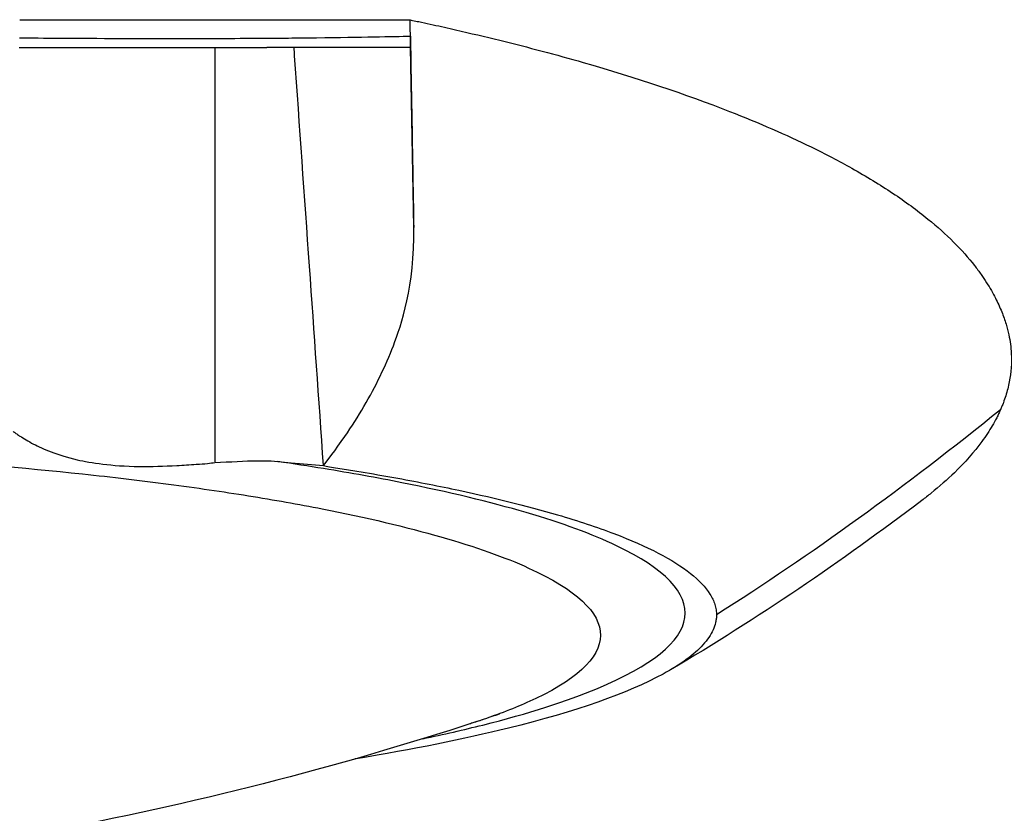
# Model space of a CAD drawing. Header units: millimetres. Extents: x 0 to 3390, y 0 to 1680.
# Tile 66 of 194: x 550 to 568, y 1370 to 1385. Entities that reach past the tile are written whole.
import ezdxf

# ---------------------------------------------------------------- set-up
doc = ezdxf.new("R2010")
doc.units = ezdxf.units.MM
doc.header["$LTSCALE"] = 0.2

# ---------------------------------------------------------------- blocks, each defined once
blk = doc.blocks.new('A$C8cfa445e')
for p, q in [((9.497, -129.912), (13.934, -129.912)), ((13.004, -129.912), (13.004, -137.339)), ((16.51, -129.912), (16.514, -129.912)), ((16.57, -133.137), (16.514, -129.912)), ((16.514, -129.912), (16.514, -129.912)), ((16.514, -129.912), (16.514, -129.912)), ((12.97, -137.847), (12.97, -137.847)), ((15.883, -138.381), (15.883, -138.381)), ((19.048, -139.449), (19.048, -139.449)), ((19.377, -139.657), (19.378, -139.657))]:
    blk.add_line(p, q)
for points, knots in [([(9.506, -129.412), (9.538, -129.412), (9.578, -129.412), (9.661, -129.412), (9.7, -129.412), (9.816, -129.412), (9.893, -129.412), (10.125, -129.412), (10.279, -129.412), (10.739, -129.412), (11.044, -129.412), (11.951, -129.413), (12.547, -129.413), (14.302, -129.413), (15.429, -129.414), (16.506, -129.414)], [0.000001, 0.000001, 0.000001, 0.000001, 0.0104396, 0.0104396, 0.0195624, 0.0195624, 0.037807, 0.037807, 0.0742919, 0.0742919, 0.1472682, 0.1472682, 0.2931669, 0.2931669, 0.5844733, 0.5844733, 0.5844733, 0.5844733]), ([(16.506, -129.414), (16.531, -129.419), (16.567, -129.427), (16.643, -129.443), (16.677, -129.45), (16.78, -129.473), (16.849, -129.487), (17.053, -129.532), (17.188, -129.562), (17.589, -129.654), (17.853, -129.716), (18.628, -129.907), (19.127, -130.04), (20.561, -130.451), (21.439, -130.745), (22.759, -131.261), (23.248, -131.474), (23.952, -131.818), (24.195, -131.944), (24.686, -132.22), (24.931, -132.369), (25.386, -132.673), (25.597, -132.828), (26.126, -133.258), (26.404, -133.537), (26.646, -133.846), (26.666, -133.872), (26.704, -133.924), (26.724, -133.95), (26.777, -134.026), (26.81, -134.076), (26.872, -134.173), (26.901, -134.22), (26.953, -134.312), (26.977, -134.357), (27.042, -134.483), (27.08, -134.566), (27.143, -134.723), (27.169, -134.796), (27.21, -134.933), (27.227, -134.997), (27.264, -135.172), (27.279, -135.284), (27.294, -135.565), (27.282, -135.733), (27.233, -135.985), (27.212, -136.069), (27.172, -136.194), (27.158, -136.236), (27.134, -136.298), (27.126, -136.319), (27.113, -136.351), (27.109, -136.361), (27.099, -136.384), (27.094, -136.395), (27.091, -136.403)], [0.000085, 0.000085, 0.000085, 0.000085, 0.009638, 0.009638, 0.017453, 0.017453, 0.033077, 0.033077, 0.064302, 0.064302, 0.126675, 0.126675, 0.251046, 0.251046, 0.498587, 0.498587, 0.662678, 0.662678, 0.756193, 0.756193, 0.862748, 0.862748, 0.97034, 0.97034, 1.158594, 1.158594, 1.176181, 1.176181, 1.19217, 1.19217, 1.222525, 1.222525, 1.250795, 1.250795, 1.277662, 1.277662, 1.328669, 1.328669, 1.373576, 1.373576, 1.413726, 1.413726, 1.484172, 1.484172, 1.589609, 1.589609, 1.642253, 1.642253, 1.66856, 1.66856, 1.681711, 1.681711, 1.688286, 1.688286, 1.696317, 1.696317, 1.696317, 1.696317]), ([(16.514, -129.912), (16.513, -129.829), (16.512, -129.746), (16.509, -129.58), (16.507, -129.497), (16.506, -129.414)], [-0.06596291, -0.06596291, -0.06596291, -0.06596291, -0.03300778, -0.03300778, -0.00012466, -0.00012466, -0.00012466, -0.00012466]), ([(9.5, -129.737), (9.89, -129.74), (10.529, -129.744), (11.318, -129.747), (11.712, -129.748), (12.056, -129.749), (12.351, -129.748), (12.647, -129.748), (12.867, -129.748), (13.095, -129.747), (13.323, -129.746), (13.582, -129.745), (13.871, -129.743), (14.016, -129.742), (14.168, -129.741), (14.327, -129.74), (14.487, -129.738), (14.625, -129.737), (14.828, -129.734), (15.64, -129.725), (16.194, -129.713), (16.511, -129.706)], [0.0000001, 0.0000001, 0.0000001, 0.0000001, 0.25, 0.25, 0.25, 0.375, 0.375, 0.375, 0.5, 0.5, 0.5, 0.625, 0.625, 0.625, 0.6875, 0.6875, 0.6875, 0.75, 0.75, 0.75, 1, 1, 1, 1]), ([(16.511, -129.706), (16.511, -129.729), (16.512, -129.795), (16.513, -129.839), (16.513, -129.844), (16.513, -129.848), (16.513, -129.853), (16.513, -129.854), (16.513, -129.855), (16.513, -129.856), (16.513, -129.86), (16.514, -129.863), (16.514, -129.866), (16.514, -129.901), (16.514, -129.912), (16.514, -129.912)], [0.0000002, 0.0000002, 0.0000002, 0.0000002, 0.4369103, 0.4369103, 0.4369103, 0.4849556, 0.4849556, 0.4849556, 0.5, 0.5, 0.5, 0.5398832, 0.5398832, 0.5398832, 1, 1, 1, 1]), ([(14.953, -137.404), (14.87, -136.212), (14.786, -135.021), (14.702, -133.83), (14.613, -132.573), (14.524, -131.316), (14.435, -130.059), (14.432, -130.01), (14.428, -129.961), (14.425, -129.912)], [0, 0, 0, 0, 0.476965, 0.476965, 0.476965, 0.980406, 0.980406, 0.980406, 1, 1, 1, 1]), ([(16.514, -129.912), (16.524, -130.472), (16.534, -131.026), (16.553, -132.101), (16.562, -132.623), (16.57, -133.137)], [0.0000155, 0.0000155, 0.0000155, 0.0000155, 0.2227041, 0.2227041, 0.4386172, 0.4386172, 0.4386172, 0.4386172]), ([(14.955, -137.4), (15.012, -137.322), (15.16, -137.136), (15.459, -136.703), (15.573, -136.523), (15.89, -135.982), (16.066, -135.618), (16.348, -134.886), (16.588, -134.186), (16.57, -133.137)], [0.0011874, 0.0011874, 0.0011874, 0.0011874, 0.0297864, 0.0297864, 0.0497134, 0.0497134, 0.0895838, 0.0895838, 0.1300164, 0.1300164, 0.1300164, 0.1300164]), ([(27.091, -136.403), (27.087, -136.412), (27.081, -136.424), (27.069, -136.45), (27.064, -136.462), (27.046, -136.498), (27.035, -136.522), (26.998, -136.593), (26.972, -136.641), (26.889, -136.783), (26.826, -136.878), (26.619, -137.16), (26.455, -137.347), (26.137, -137.655), (25.998, -137.777), (25.794, -137.941), (25.739, -137.985), (25.682, -138.028)], [0.000001, 0.000001, 0.000001, 0.000001, 0.0098879, 0.0098879, 0.0179877, 0.0179877, 0.0341853, 0.0341853, 0.0665776, 0.0665776, 0.1312635, 0.1312635, 0.2604346, 0.2604346, 0.3464626, 0.3464626, 0.3773274, 0.3773274, 0.3773274, 0.3773274]), ([(9.391, -136.795), (9.395, -136.798), (9.397, -136.798), (9.402, -136.8), (9.404, -136.802), (9.412, -136.807), (9.419, -136.812), (9.442, -136.829), (9.462, -136.844), (9.495, -136.866), (9.504, -136.871), (9.575, -136.917), (9.657, -136.967), (9.92, -137.104), (10.166, -137.214), (10.782, -137.355), (11.145, -137.413), (11.867, -137.422), (12.094, -137.415), (12.439, -137.396), (12.556, -137.389), (12.823, -137.371), (12.939, -137.362), (13.004, -137.347)], [0.0004981, 0.0004981, 0.0004981, 0.0004981, 0.0075044, 0.0075044, 0.0147746, 0.0147746, 0.0293137, 0.0293137, 0.0584829, 0.0584829, 0.0671477, 0.0671477, 0.1471301, 0.1471301, 0.2799289, 0.2799289, 0.3666476, 0.3666476, 0.4041852, 0.4041852, 0.4229575, 0.4229575, 0.4471044, 0.4471044, 0.4471044, 0.4471044]), ([(-0.076, -137.038), (2.427, -137.035), (4.938, -137.113), (8.443, -137.344), (9.57, -137.44), (11.162, -137.609), (12.194, -137.732), (13.622, -137.94), (16.191, -138.396), (19.039, -139.216), (20.364, -140.446), (19.332, -141.395), (18.029, -141.886), (17.687, -141.998)], [0, 0, 0, 0, 0.1214174, 0.1214174, 0.182126, 0.182126, 0.2124804, 0.2428347, 0.2731891, 0.3885559, 0.5039228, 0.6192897, 0.6546605, 0.6546605, 0.6546605, 0.6546605]), ([(13.004, -137.347), (13.282, -137.337), (13.537, -137.32), (13.831, -137.316), (13.972, -137.314), (14.133, -137.331)], [0.0016832, 0.0016832, 0.0016832, 0.0016832, 0.0853569, 0.0853569, 0.108859, 0.108859, 0.108859, 0.108859]), ([(16.731, -142.301), (17.11, -142.221), (17.47, -142.139), (17.807, -142.054), (18.625, -141.848), (19.315, -141.628), (19.865, -141.399), (20.834, -140.995), (21.372, -140.565), (21.432, -140.129), (21.491, -139.693), (21.071, -139.252), (20.207, -138.84), (19.342, -138.428), (18.033, -138.044), (16.357, -137.711), (15.916, -137.623), (15.45, -137.539), (14.953, -137.458), (14.688, -137.415), (14.414, -137.373), (14.133, -137.331)], [0.3725686, 0.3725686, 0.3725686, 0.3725686, 0.4075416, 0.4075416, 0.4075416, 0.4922879, 0.4922879, 0.4922879, 0.6414661, 0.6414661, 0.6414661, 0.7906444, 0.7906444, 0.7906444, 0.9398227, 0.9398227, 0.9398227, 0.9790732, 0.9790732, 0.9790732, 1, 1, 1, 1]), ([(14.133, -137.331), (14.213, -137.339), (14.293, -137.347), (14.572, -137.373), (14.764, -137.39), (14.953, -137.404)], [0.10926031, 0.10926031, 0.10926031, 0.10926031, 0.13342666, 0.13342666, 0.19485542, 0.19485542, 0.19485542, 0.19485542]), ([(14.953, -137.404), (15.027, -137.419), (15.043, -137.422), (15.145, -137.438), (15.197, -137.446), (15.35, -137.47), (15.451, -137.487), (15.753, -137.537), (15.95, -137.571), (16.528, -137.674), (16.898, -137.745), (17.955, -137.967), (18.591, -138.123), (19.52, -138.395), (19.857, -138.507), (20.761, -138.851), (21.221, -139.091), (21.685, -139.459), (21.802, -139.583), (21.92, -139.77), (21.949, -139.832), (21.979, -139.926), (21.986, -139.957), (21.993, -140.004), (21.995, -140.02), (21.997, -140.043), (21.998, -140.051), (21.998, -140.067), (21.998, -140.068), (21.998, -140.082)], [-3.460676, -3.460676, -3.460676, -3.460676, -3.42067, -3.42067, -3.380007, -3.380007, -3.298679, -3.298679, -3.136019, -3.136019, -2.810664, -2.810664, -2.159742, -2.159742, -1.72651, -1.72651, -0.863073, -0.863073, -0.431239, -0.431239, -0.215322, -0.215322, -0.107361, -0.107361, -0.053382, -0.053382, -0.026392, -0.026392, -0.000227, -0.000227, -0.000227, -0.000227]), ([(21.998, -140.082), (21.998, -140.092), (21.998, -140.093), (21.998, -140.104), (21.998, -140.11), (21.997, -140.126), (21.996, -140.138), (21.992, -140.171), (21.988, -140.194), (21.973, -140.261), (21.958, -140.305), (21.897, -140.439), (21.837, -140.528), (21.596, -140.794), (21.356, -140.969), (20.412, -141.483), (19.481, -141.811), (17.468, -142.308), (16.552, -142.492), (15.526, -142.662), (15.516, -142.664), (15.506, -142.665)], [-9.193173, -9.193173, -9.193173, -9.193173, -9.161321, -9.161321, -9.128463, -9.128463, -9.062747, -9.062747, -8.931321, -8.931321, -8.668468, -8.668468, -8.142716, -8.142716, -7.091174, -7.091174, -4.99266, -4.99266, -3.608337, -3.608337, -3.594758, -3.594758, -3.594758, -3.594758]), ([(18.116, -141.853), (18.116, -141.853), (18.115, -141.853), (18.111, -141.855), (18.108, -141.856), (18.101, -141.858), (18.097, -141.86), (18.087, -141.863), (18.083, -141.865), (18.074, -141.868), (18.068, -141.87), (18.057, -141.873), (18.05, -141.876), (18.038, -141.88), (18.031, -141.882), (18.011, -141.889), (17.999, -141.894), (17.938, -141.914), (17.897, -141.928), (17.785, -141.966), (17.719, -141.988), (17.624, -142.018), (17.594, -142.028), (17.565, -142.037)], [2.29838098, 2.29838098, 2.29838098, 2.29838098, 2.30493504, 2.30493504, 2.30904939, 2.30904939, 2.31318342, 2.31318342, 2.31524763, 2.31524763, 2.31732224, 2.31732224, 2.31940282, 2.31940282, 2.32147508, 2.32147508, 2.32564343, 2.32564343, 2.34248733, 2.34248733, 2.37544827, 2.37544827, 2.39112113, 2.39112113, 2.39112113, 2.39112113]), ([(17.685, -141.998), (12.683, -143.635), (7.318, -144.656), (-2.819, -145.049), (-7.716, -144.546), (-14.246, -143.062), (-16.054, -142.56), (-17.821, -141.979)], [0, 0, 0, 0, 1.594858, 1.594858, 3.043815, 3.043815, 3.607915, 3.607915, 3.607915, 3.607915])]:
    blk.add_open_spline(points, degree=3, knots=knots)
for points in [[(16.51, -129.912), (15.689, -129.912), (14.821, -129.912), (13.934, -129.912)], [(27.091, -136.403), (25.395, -137.777), (23.697, -139.003), (21.998, -140.082)], [(14.91, -136.815), (14.911, -136.814), (14.912, -136.812), (14.912, -136.811)], [(25.682, -138.028), (24.24, -139.122), (22.739, -140.144), (21.174, -141.066)], [(20.508, -138.997), (20.509, -138.997), (20.51, -138.997), (20.511, -138.996)], [(20.828, -139.195), (20.828, -139.194), (20.829, -139.194), (20.83, -139.194)]]:
    blk.add_open_spline(points, degree=3)

msp = doc.modelspace()

# ---------------------------------------------------------------- block references
msp.add_blockref('A$C8cfa445e', (540.982, 1513.979))

doc.saveas('drawing.dxf')
